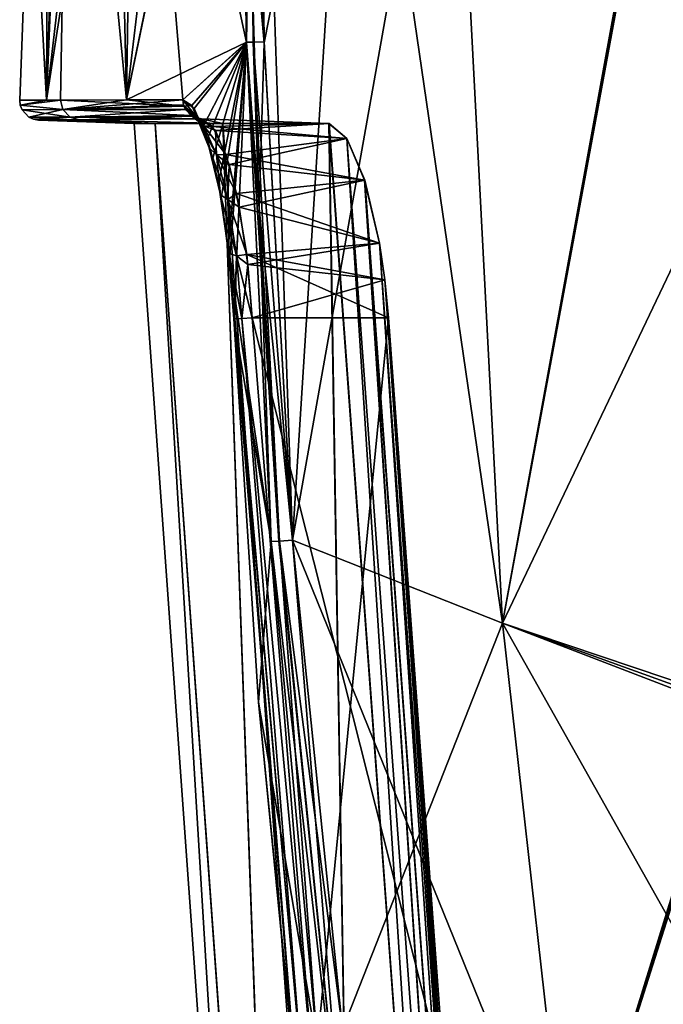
# Model space of a CAD drawing. Header units: millimetres. Extents: x -115 to 115, y -44 to 583.
# Tile 40 of 102: x -115 to -82, y 259 to 309. Entities that reach past the tile are written whole.
import ezdxf

# ---------------------------------------------------------------- set-up
doc = ezdxf.new("R2010")
doc.units = ezdxf.units.MM
doc.header["$LTSCALE"] = 67.002822
for name, color, linetype in [('310', 7, 'CONTINUOUS'), ('311', 7, 'CONTINUOUS'), ('315', 7, 'CONTINUOUS'), ('316', 7, 'CONTINUOUS'), ('317', 7, 'CONTINUOUS'), ('318', 7, 'CONTINUOUS'), ('319', 7, 'CONTINUOUS'), ('320', 7, 'CONTINUOUS'), ('326', 7, 'CONTINUOUS'), ('327', 7, 'CONTINUOUS'), ('328', 7, 'CONTINUOUS'), ('329', 7, 'CONTINUOUS'), ('330', 7, 'CONTINUOUS'), ('331', 7, 'CONTINUOUS'), ('335', 7, 'CONTINUOUS'), ('336', 7, 'CONTINUOUS'), ('337', 7, 'CONTINUOUS'), ('338', 7, 'CONTINUOUS'), ('342', 7, 'CONTINUOUS'), ('346', 7, 'CONTINUOUS'), ('361', 7, 'CONTINUOUS'), ('386', 7, 'CONTINUOUS'), ('425', 7, 'CONTINUOUS')]:
    doc.layers.add(name, color=color, linetype=linetype)

msp = doc.modelspace()

# ---------------------------------------------------------------- linework, layer by layer
at = {"layer": '310', "color": 7, "linetype": 'Continuous'}
for points in [[(-114.336, 320.112, 0), (-113.386, 335, 0), (-113.51, 305.197, -37.426), (-114.336, 320.112, 0)], [(-113.51, 305.197, -37.426), (-113.386, 335, 0), (-112.556, 334.936, -31.585), (-113.51, 305.197, -37.426)], [(-112.279, 334.914, -36.474), (-113.51, 305.197, -37.426), (-112.556, 334.936, -31.585), (-112.279, 334.914, -36.474)], [(-113.51, 305.197, -37.426), (-112.279, 334.914, -36.474), (-112.782, 305.199, -46.275), (-113.51, 305.197, -37.426)], [(-112.279, 334.914, -36.474), (-109.393, 305.206, -74.687), (-112.782, 305.199, -46.275), (-112.279, 334.914, -36.474)], [(-109.393, 305.206, -74.687), (-112.279, 334.914, -36.474), (-110.06, 334.742, -63.178), (-109.393, 305.206, -74.687)], [(-108.955, 334.657, -72.886), (-109.393, 305.206, -74.687), (-110.06, 334.742, -63.178), (-108.955, 334.657, -72.886)], [(-109.393, 305.206, -74.687), (-108.955, 334.657, -72.886), (-106.501, 305.212, -92.171), (-109.393, 305.206, -74.687)], [(-103.465, 321.017, -108.998), (-103.229, 308.157, -108.959), (-108.955, 334.657, -72.886), (-103.465, 321.017, -108.998)], [(-108.955, 334.657, -72.886), (-103.229, 308.157, -108.959), (-106.501, 305.212, -92.171), (-108.955, 334.657, -72.886)], [(-114.883, 305.194, 0), (-114.336, 320.112, 0), (-113.51, 305.197, -37.426), (-114.883, 305.194, 0)], [(-106.501, 305.212, -92.171), (-103.229, 308.157, -108.959), (-106.031, 304.923, -94.669), (-106.501, 305.212, -92.171)], [(-106.031, 304.923, -94.669), (-103.229, 308.157, -108.959), (-105.451, 303.842, -97.565), (-106.031, 304.923, -94.669)], [(-105.451, 303.842, -97.565), (-103.229, 308.157, -108.959), (-104.954, 302.213, -99.841), (-105.451, 303.842, -97.565)], [(-104.954, 302.213, -99.841), (-103.229, 308.157, -108.959), (-104.522, 300.132, -101.616), (-104.954, 302.213, -99.841)], [(-104.522, 300.132, -101.616), (-103.229, 308.157, -108.959), (-104.1, 296.941, -103.033), (-104.522, 300.132, -101.616)], [(-103.229, 308.157, -108.959), (-101.96, 282.51, -108.801), (-104.1, 296.941, -103.033), (-103.229, 308.157, -108.959)], [(-104.1, 296.941, -103.033), (-101.96, 282.51, -108.801), (-103.876, 293.957, -103.457), (-104.1, 296.941, -103.033)], [(-103.876, 293.957, -103.457), (-101.96, 282.51, -108.801), (-102.606, 274.251, -103.493), (-103.876, 293.957, -103.457)], [(-101.96, 282.51, -108.801), (-99.574, 256.491, -108.539), (-102.606, 274.251, -103.493), (-101.96, 282.51, -108.801)], [(-102.606, 274.251, -103.493), (-99.574, 256.491, -108.539), (-100.701, 254.744, -103.482), (-102.606, 274.251, -103.493)]]:
    msp.add_3dface(points, dxfattribs=at)
at = {"layer": '311', "color": 7, "linetype": 'Continuous'}
for points in [[(-114.336, 320.112, 0), (-113.51, 305.197, 37.426), (-112.279, 334.914, 36.474), (-114.336, 320.112, 0)], [(-112.279, 334.914, 36.474), (-113.51, 305.197, 37.426), (-110.06, 334.742, 63.179), (-112.279, 334.914, 36.474)], [(-113.51, 305.197, 37.426), (-108.955, 334.657, 72.886), (-110.06, 334.742, 63.179), (-113.51, 305.197, 37.426)], [(-109.393, 305.206, 74.687), (-108.955, 334.657, 72.886), (-113.51, 305.197, 37.426), (-109.393, 305.206, 74.687)], [(-108.955, 334.657, 72.886), (-109.393, 305.206, 74.687), (-105.906, 334.42, 94.586), (-108.955, 334.657, 72.886)], [(-105.906, 334.42, 94.586), (-109.393, 305.206, 74.687), (-103.43, 334.228, 109.006), (-105.906, 334.42, 94.586)], [(-103.43, 334.228, 109.006), (-109.393, 305.206, 74.687), (-103.435, 333.866, 109.007), (-103.43, 334.228, 109.006)], [(-103.435, 333.866, 109.007), (-109.393, 305.206, 74.687), (-103.23, 308.175, 108.96), (-103.435, 333.866, 109.007)], [(-114.336, 320.112, 0), (-114.883, 305.194, 0), (-113.51, 305.197, 37.426), (-114.336, 320.112, 0)], [(-109.393, 305.206, 74.687), (-106.501, 305.212, 92.171), (-103.23, 308.175, 108.96), (-109.393, 305.206, 74.687)], [(-106.501, 305.212, 92.171), (-105.911, 304.772, 95.292), (-103.23, 308.175, 108.96), (-106.501, 305.212, 92.171)], [(-105.911, 304.772, 95.292), (-105.229, 303.198, 98.607), (-103.23, 308.175, 108.96), (-105.911, 304.772, 95.292)], [(-105.229, 303.198, 98.607), (-104.672, 300.928, 101.024), (-103.23, 308.175, 108.96), (-105.229, 303.198, 98.607)], [(-104.672, 300.928, 101.024), (-104.163, 297.554, 102.86), (-103.23, 308.175, 108.96), (-104.672, 300.928, 101.024)], [(-104.163, 297.554, 102.86), (-103.876, 293.957, 103.457), (-103.23, 308.175, 108.96), (-104.163, 297.554, 102.86)], [(-103.23, 308.175, 108.96), (-103.876, 293.957, 103.457), (-101.96, 282.51, 108.801), (-103.23, 308.175, 108.96)], [(-112.782, 305.199, 46.275), (-109.393, 305.206, 74.687), (-113.51, 305.197, 37.426), (-112.782, 305.199, 46.275)], [(-103.876, 293.957, 103.457), (-102.606, 274.251, 103.493), (-101.96, 282.51, 108.801), (-103.876, 293.957, 103.457)], [(-101.96, 282.51, 108.801), (-102.606, 274.251, 103.493), (-99.574, 256.497, 108.541), (-101.96, 282.51, 108.801)], [(-102.606, 274.251, 103.493), (-100.701, 254.744, 103.482), (-99.574, 256.497, 108.541), (-102.606, 274.251, 103.493)]]:
    msp.add_3dface(points, dxfattribs=at)
at = {"layer": '315', "color": 7, "linetype": 'Continuous'}
for points in [[(-103.464, 293.976, -102.419), (-103.824, 293.959, -102.864), (-100.325, 254.789, -102.427), (-103.464, 293.976, -102.419)], [(-102.935, 294.001, -102.245), (-103.464, 293.976, -102.419), (-99.774, 254.852, -102.235), (-102.935, 294.001, -102.245)], [(-99.774, 254.852, -102.235), (-103.464, 293.976, -102.419), (-100.325, 254.789, -102.427), (-99.774, 254.852, -102.235)], [(-103.837, 293.958, -102.898), (-103.876, 293.957, -103.457), (-100.674, 254.748, -102.896), (-103.837, 293.958, -102.898)], [(-103.876, 293.957, -103.457), (-102.606, 274.251, -103.493), (-100.674, 254.748, -102.896), (-103.876, 293.957, -103.457)], [(-103.824, 293.959, -102.864), (-103.837, 293.958, -102.898), (-100.325, 254.789, -102.427), (-103.824, 293.959, -102.864)], [(-100.325, 254.789, -102.427), (-103.837, 293.958, -102.898), (-100.674, 254.748, -102.896), (-100.325, 254.789, -102.427)], [(-102.606, 274.251, -103.493), (-100.701, 254.744, -103.482), (-100.674, 254.748, -102.896), (-102.606, 274.251, -103.493)]]:
    msp.add_3dface(points, dxfattribs=at)
at = {"layer": '316', "color": 7, "linetype": 'Continuous'}
for points in [[(-106.501, 305.212, -92.171), (-106.031, 304.923, -94.669), (-106.44, 304.88, -92.16), (-106.501, 305.212, -92.171)], [(-106.44, 304.88, -92.16), (-106.031, 304.923, -94.669), (-105.785, 304.309, -95.505), (-106.44, 304.88, -92.16)], [(-106.44, 304.88, -92.16), (-105.785, 304.309, -95.505), (-106.364, 304.717, -92.146), (-106.44, 304.88, -92.16)], [(-105.785, 304.309, -95.505), (-106.074, 304.404, -92.093), (-106.364, 304.717, -92.146), (-105.785, 304.309, -95.505)], [(-106.031, 304.923, -94.669), (-105.451, 303.842, -97.565), (-105.785, 304.309, -95.505), (-106.031, 304.923, -94.669)], [(-105.785, 304.309, -95.505), (-105.417, 303.872, -95.292), (-106.074, 304.404, -92.093), (-105.785, 304.309, -95.505)], [(-106.074, 304.404, -92.093), (-105.417, 303.872, -95.292), (-106.018, 304.367, -92.083), (-106.074, 304.404, -92.093)], [(-105.417, 303.872, -95.292), (-105.553, 304.229, -91.999), (-106.018, 304.367, -92.083), (-105.417, 303.872, -95.292)], [(-105.785, 304.309, -95.505), (-105.451, 303.842, -97.565), (-105.139, 302.739, -98.501), (-105.785, 304.309, -95.505)], [(-105.785, 304.309, -95.505), (-105.139, 302.739, -98.501), (-105.417, 303.872, -95.292), (-105.785, 304.309, -95.505)], [(-104.828, 303.627, -95.466), (-105.553, 304.229, -91.999), (-105.417, 303.872, -95.292), (-104.828, 303.627, -95.466)], [(-105.451, 303.842, -97.565), (-104.954, 302.213, -99.841), (-105.139, 302.739, -98.501), (-105.451, 303.842, -97.565)], [(-105.139, 302.739, -98.501), (-104.771, 302.387, -98.167), (-105.417, 303.872, -95.292), (-105.139, 302.739, -98.501)], [(-104.771, 302.387, -98.167), (-104.828, 303.627, -95.466), (-105.417, 303.872, -95.292), (-104.771, 302.387, -98.167)], [(-104.118, 301.88, -98.532), (-104.828, 303.627, -95.466), (-104.771, 302.387, -98.167), (-104.118, 301.88, -98.532)], [(-105.139, 302.739, -98.501), (-104.954, 302.213, -99.841), (-104.562, 300.329, -100.869), (-105.139, 302.739, -98.501)], [(-105.139, 302.739, -98.501), (-104.562, 300.329, -100.869), (-104.771, 302.387, -98.167), (-105.139, 302.739, -98.501)], [(-104.954, 302.213, -99.841), (-104.522, 300.132, -101.616), (-104.562, 300.329, -100.869), (-104.954, 302.213, -99.841)], [(-104.562, 300.329, -100.869), (-104.192, 300.089, -100.448), (-104.771, 302.387, -98.167), (-104.562, 300.329, -100.869)], [(-104.192, 300.089, -100.448), (-104.118, 301.88, -98.532), (-104.771, 302.387, -98.167), (-104.192, 300.089, -100.448)], [(-103.598, 299.694, -100.51), (-104.118, 301.88, -98.532), (-104.192, 300.089, -100.448), (-103.598, 299.694, -100.51)], [(-104.562, 300.329, -100.869), (-104.522, 300.132, -101.616), (-104.11, 297.306, -102.385), (-104.562, 300.329, -100.869)], [(-104.562, 300.329, -100.869), (-104.11, 297.306, -102.385), (-104.192, 300.089, -100.448), (-104.562, 300.329, -100.869)], [(-104.522, 300.132, -101.616), (-104.1, 296.941, -103.033), (-104.11, 297.306, -102.385), (-104.522, 300.132, -101.616)], [(-104.11, 297.306, -102.385), (-103.738, 297.193, -101.915), (-104.192, 300.089, -100.448), (-104.11, 297.306, -102.385)], [(-103.738, 297.193, -101.915), (-103.598, 299.694, -100.51), (-104.192, 300.089, -100.448), (-103.738, 297.193, -101.915)], [(-103.159, 296.751, -101.866), (-103.598, 299.694, -100.51), (-103.738, 297.193, -101.915), (-103.159, 296.751, -101.866)], [(-104.1, 296.941, -103.033), (-103.876, 293.957, -103.457), (-104.11, 297.306, -102.385), (-104.1, 296.941, -103.033)], [(-103.876, 293.957, -103.457), (-103.837, 293.958, -102.898), (-104.11, 297.306, -102.385), (-103.876, 293.957, -103.457)], [(-104.11, 297.306, -102.385), (-103.837, 293.958, -102.898), (-103.738, 297.193, -101.915), (-104.11, 297.306, -102.385)], [(-103.837, 293.958, -102.898), (-103.824, 293.959, -102.864), (-103.738, 297.193, -101.915), (-103.837, 293.958, -102.898)], [(-103.824, 293.959, -102.864), (-103.464, 293.976, -102.419), (-103.738, 297.193, -101.915), (-103.824, 293.959, -102.864)], [(-103.464, 293.976, -102.419), (-103.159, 296.751, -101.866), (-103.738, 297.193, -101.915), (-103.464, 293.976, -102.419)], [(-103.464, 293.976, -102.419), (-102.935, 294.001, -102.245), (-103.159, 296.751, -101.866), (-103.464, 293.976, -102.419)]]:
    msp.add_3dface(points, dxfattribs=at)
at = {"layer": '317', "color": 7, "linetype": 'Continuous'}
for points in [[(-114.883, 305.194, 0), (-113.51, 305.197, -37.426), (-112.782, 305.199, -46.275), (-114.883, 305.194, 0)], [(-114.883, 305.194, 0), (-112.782, 305.199, -46.275), (-114.857, 304.937, 0), (-114.883, 305.194, 0)], [(-112.782, 305.199, -46.275), (-112.665, 304.713, -46.265), (-114.857, 304.937, 0), (-112.782, 305.199, -46.275)], [(-112.782, 305.199, -46.275), (-109.393, 305.206, -74.687), (-106.44, 304.88, -92.16), (-112.782, 305.199, -46.275)], [(-112.782, 305.199, -46.275), (-106.44, 304.88, -92.16), (-112.665, 304.713, -46.265), (-112.782, 305.199, -46.275)], [(-109.393, 305.206, -74.687), (-106.501, 305.212, -92.171), (-106.44, 304.88, -92.16), (-109.393, 305.206, -74.687)], [(-114.857, 304.937, 0), (-112.665, 304.713, -46.265), (-114.763, 304.694, 0), (-114.857, 304.937, 0)], [(-112.665, 304.713, -46.265), (-112.298, 304.327, -46.232), (-114.763, 304.694, 0), (-112.665, 304.713, -46.265)], [(-114.763, 304.694, 0), (-112.298, 304.327, -46.232), (-114.412, 304.322, 0), (-114.763, 304.694, 0)], [(-106.44, 304.88, -92.16), (-106.364, 304.717, -92.146), (-112.665, 304.713, -46.265), (-106.44, 304.88, -92.16)], [(-106.364, 304.717, -92.146), (-106.074, 304.404, -92.093), (-112.665, 304.713, -46.265), (-106.364, 304.717, -92.146)], [(-106.074, 304.404, -92.093), (-112.298, 304.327, -46.232), (-112.665, 304.713, -46.265), (-106.074, 304.404, -92.093)], [(-114.412, 304.322, 0), (-112.298, 304.327, -46.232), (-114.174, 304.214, 0), (-114.412, 304.322, 0)], [(-112.298, 304.327, -46.232), (-111.822, 304.185, -46.189), (-114.174, 304.214, 0), (-112.298, 304.327, -46.232)], [(-111.822, 304.185, -46.189), (-113.919, 304.172, 0), (-114.174, 304.214, 0), (-111.822, 304.185, -46.189)], [(-106.074, 304.404, -92.093), (-106.018, 304.367, -92.083), (-112.298, 304.327, -46.232), (-106.074, 304.404, -92.093)], [(-106.018, 304.367, -92.083), (-105.553, 304.229, -91.999), (-112.298, 304.327, -46.232), (-106.018, 304.367, -92.083)], [(-105.553, 304.229, -91.999), (-111.822, 304.185, -46.189), (-112.298, 304.327, -46.232), (-105.553, 304.229, -91.999)]]:
    msp.add_3dface(points, dxfattribs=at)
at = {"layer": '318', "color": 7, "linetype": 'Continuous'}
for points in [[(-113.51, 305.197, 37.426), (-114.883, 305.194, 0), (-114.857, 304.937, 0), (-113.51, 305.197, 37.426)], [(-112.782, 305.199, 46.275), (-113.51, 305.197, 37.426), (-114.857, 304.937, 0), (-112.782, 305.199, 46.275)], [(-112.782, 305.199, 46.275), (-114.857, 304.937, 0), (-112.665, 304.713, 46.265), (-112.782, 305.199, 46.275)], [(-109.393, 305.206, 74.687), (-112.782, 305.199, 46.275), (-112.665, 304.713, 46.265), (-109.393, 305.206, 74.687)], [(-106.501, 305.212, 92.171), (-109.393, 305.206, 74.687), (-112.665, 304.713, 46.265), (-106.501, 305.212, 92.171)], [(-106.501, 305.212, 92.171), (-112.665, 304.713, 46.265), (-106.464, 304.955, 92.164), (-106.501, 305.212, 92.171)], [(-114.857, 304.937, 0), (-114.763, 304.694, 0), (-112.665, 304.713, 46.265), (-114.857, 304.937, 0)], [(-114.763, 304.694, 0), (-114.412, 304.322, 0), (-112.665, 304.713, 46.265), (-114.763, 304.694, 0)], [(-112.665, 304.713, 46.265), (-114.412, 304.322, 0), (-112.298, 304.327, 46.232), (-112.665, 304.713, 46.265)], [(-106.464, 304.955, 92.164), (-112.665, 304.713, 46.265), (-106.442, 304.884, 92.16), (-106.464, 304.955, 92.164)], [(-106.442, 304.884, 92.16), (-112.665, 304.713, 46.265), (-106.363, 304.717, 92.146), (-106.442, 304.884, 92.16)], [(-112.665, 304.713, 46.265), (-112.298, 304.327, 46.232), (-106.363, 304.717, 92.146), (-112.665, 304.713, 46.265)], [(-106.363, 304.717, 92.146), (-112.298, 304.327, 46.232), (-106.075, 304.404, 92.094), (-106.363, 304.717, 92.146)], [(-114.412, 304.322, 0), (-114.174, 304.214, 0), (-112.298, 304.327, 46.232), (-114.412, 304.322, 0)], [(-114.174, 304.214, 0), (-113.919, 304.172, 0), (-112.298, 304.327, 46.232), (-114.174, 304.214, 0)], [(-112.298, 304.327, 46.232), (-113.919, 304.172, 0), (-111.822, 304.185, 46.189), (-112.298, 304.327, 46.232)], [(-106.075, 304.404, 92.094), (-112.298, 304.327, 46.232), (-106.018, 304.367, 92.083), (-106.075, 304.404, 92.094)], [(-112.298, 304.327, 46.232), (-111.822, 304.185, 46.189), (-106.018, 304.367, 92.083), (-112.298, 304.327, 46.232)], [(-106.018, 304.367, 92.083), (-111.822, 304.185, 46.189), (-105.552, 304.229, 91.998), (-106.018, 304.367, 92.083)]]:
    msp.add_3dface(points, dxfattribs=at)
at = {"layer": '319', "color": 7, "linetype": 'Continuous'}
for points in [[(-105.911, 304.772, 95.292), (-106.501, 305.212, 92.171), (-105.785, 304.31, 95.506), (-105.911, 304.772, 95.292)], [(-106.501, 305.212, 92.171), (-106.464, 304.955, 92.164), (-105.785, 304.31, 95.506), (-106.501, 305.212, 92.171)], [(-106.464, 304.955, 92.164), (-106.442, 304.884, 92.16), (-105.785, 304.31, 95.506), (-106.464, 304.955, 92.164)], [(-106.442, 304.884, 92.16), (-106.363, 304.717, 92.146), (-105.418, 303.872, 95.292), (-106.442, 304.884, 92.16)], [(-105.785, 304.31, 95.506), (-106.442, 304.884, 92.16), (-105.418, 303.872, 95.292), (-105.785, 304.31, 95.506)], [(-106.363, 304.717, 92.146), (-106.075, 304.404, 92.094), (-105.418, 303.872, 95.292), (-106.363, 304.717, 92.146)], [(-105.229, 303.198, 98.607), (-105.911, 304.772, 95.292), (-105.785, 304.31, 95.506), (-105.229, 303.198, 98.607)], [(-106.075, 304.404, 92.094), (-106.018, 304.367, 92.083), (-104.97, 303.839, 94.807), (-106.075, 304.404, 92.094)], [(-106.075, 304.404, 92.094), (-104.97, 303.839, 94.807), (-105.418, 303.872, 95.292), (-106.075, 304.404, 92.094)], [(-106.018, 304.367, 92.083), (-105.552, 304.229, 91.998), (-104.97, 303.839, 94.807), (-106.018, 304.367, 92.083)], [(-105.14, 302.74, 98.501), (-105.229, 303.198, 98.607), (-105.785, 304.31, 95.506), (-105.14, 302.74, 98.501)], [(-105.14, 302.74, 98.501), (-105.785, 304.31, 95.506), (-104.772, 302.387, 98.167), (-105.14, 302.74, 98.501)], [(-105.785, 304.31, 95.506), (-105.418, 303.872, 95.292), (-104.772, 302.387, 98.167), (-105.785, 304.31, 95.506)], [(-104.97, 303.839, 94.807), (-104.282, 302.395, 97.855), (-105.418, 303.872, 95.292), (-104.97, 303.839, 94.807)], [(-105.418, 303.872, 95.292), (-104.282, 302.395, 97.855), (-104.772, 302.387, 98.167), (-105.418, 303.872, 95.292)], [(-104.672, 300.928, 101.024), (-105.229, 303.198, 98.607), (-105.14, 302.74, 98.501), (-104.672, 300.928, 101.024)], [(-104.562, 300.33, 100.869), (-104.672, 300.928, 101.024), (-105.14, 302.74, 98.501), (-104.562, 300.33, 100.869)], [(-104.562, 300.33, 100.869), (-105.14, 302.74, 98.501), (-104.193, 300.089, 100.448), (-104.562, 300.33, 100.869)], [(-105.14, 302.74, 98.501), (-104.772, 302.387, 98.167), (-104.193, 300.089, 100.448), (-105.14, 302.74, 98.501)], [(-104.282, 302.395, 97.855), (-103.741, 300.392, 99.998), (-104.772, 302.387, 98.167), (-104.282, 302.395, 97.855)], [(-104.772, 302.387, 98.167), (-103.741, 300.392, 99.998), (-104.193, 300.089, 100.448), (-104.772, 302.387, 98.167)], [(-104.163, 297.554, 102.86), (-104.672, 300.928, 101.024), (-104.562, 300.33, 100.869), (-104.163, 297.554, 102.86)], [(-104.11, 297.306, 102.385), (-104.163, 297.554, 102.86), (-104.562, 300.33, 100.869), (-104.11, 297.306, 102.385)], [(-104.11, 297.306, 102.385), (-104.562, 300.33, 100.869), (-103.739, 297.193, 101.916), (-104.11, 297.306, 102.385)], [(-104.562, 300.33, 100.869), (-104.193, 300.089, 100.448), (-103.739, 297.193, 101.916), (-104.562, 300.33, 100.869)], [(-103.741, 300.392, 99.998), (-103.219, 297.254, 101.711), (-104.193, 300.089, 100.448), (-103.741, 300.392, 99.998)], [(-104.193, 300.089, 100.448), (-103.219, 297.254, 101.711), (-103.739, 297.193, 101.916), (-104.193, 300.089, 100.448)], [(-103.876, 293.957, 103.457), (-104.163, 297.554, 102.86), (-103.837, 293.958, 102.898), (-103.876, 293.957, 103.457)], [(-103.837, 293.958, 102.898), (-104.163, 297.554, 102.86), (-104.11, 297.306, 102.385), (-103.837, 293.958, 102.898)], [(-103.837, 293.958, 102.898), (-104.11, 297.306, 102.385), (-103.824, 293.959, 102.864), (-103.837, 293.958, 102.898)], [(-104.11, 297.306, 102.385), (-103.739, 297.193, 101.916), (-103.464, 293.976, 102.419), (-104.11, 297.306, 102.385)], [(-104.11, 297.306, 102.385), (-103.464, 293.976, 102.419), (-103.824, 293.959, 102.864), (-104.11, 297.306, 102.385)], [(-103.219, 297.254, 101.711), (-102.935, 294.001, 102.245), (-103.739, 297.193, 101.916), (-103.219, 297.254, 101.711)], [(-103.739, 297.193, 101.916), (-102.935, 294.001, 102.245), (-103.464, 293.976, 102.419), (-103.739, 297.193, 101.916)]]:
    msp.add_3dface(points, dxfattribs=at)
at = {"layer": '320', "color": 7, "linetype": 'Continuous'}
for points in [[(-103.824, 293.959, 102.864), (-103.464, 293.976, 102.419), (-100.325, 254.789, 102.427), (-103.824, 293.959, 102.864)], [(-103.464, 293.976, 102.419), (-102.935, 294.001, 102.245), (-99.774, 254.852, 102.235), (-103.464, 293.976, 102.419)], [(-103.464, 293.976, 102.419), (-99.774, 254.852, 102.235), (-100.325, 254.789, 102.427), (-103.464, 293.976, 102.419)], [(-103.876, 293.957, 103.457), (-103.837, 293.958, 102.898), (-100.674, 254.748, 102.896), (-103.876, 293.957, 103.457)], [(-100.701, 254.744, 103.482), (-102.606, 274.251, 103.493), (-103.876, 293.957, 103.457), (-100.701, 254.744, 103.482)], [(-100.701, 254.744, 103.482), (-103.876, 293.957, 103.457), (-100.674, 254.748, 102.896), (-100.701, 254.744, 103.482)], [(-103.837, 293.958, 102.898), (-103.824, 293.959, 102.864), (-100.674, 254.748, 102.896), (-103.837, 293.958, 102.898)], [(-103.824, 293.959, 102.864), (-100.325, 254.789, 102.427), (-100.674, 254.748, 102.896), (-103.824, 293.959, 102.864)]]:
    msp.add_3dface(points, dxfattribs=at)
at = {"layer": '326', "color": 7, "linetype": 'Continuous'}
for points in [[(-102.935, 294.001, -102.245), (-99.774, 254.852, -102.235), (-95.924, 294, -102), (-102.935, 294.001, -102.245)], [(-95.924, 294, -102), (-99.774, 254.852, -102.235), (-93.042, 254.825, -102), (-95.924, 294, -102)]]:
    msp.add_3dface(points, dxfattribs=at)
at = {"layer": '327', "color": 7, "linetype": 'Continuous'}
for points in [[(-105.553, 304.229, -91.999), (-104.828, 303.627, -95.466), (-98.988, 304, -92), (-105.553, 304.229, -91.999)], [(-98.988, 304, -92), (-104.828, 303.627, -95.466), (-98.065, 303.229, -95.851), (-98.988, 304, -92)], [(-104.828, 303.627, -95.466), (-104.118, 301.88, -98.532), (-98.065, 303.229, -95.851), (-104.828, 303.627, -95.466)], [(-98.065, 303.229, -95.851), (-104.118, 301.88, -98.532), (-97.154, 301.074, -99.069), (-98.065, 303.229, -95.851)], [(-104.118, 301.88, -98.532), (-103.598, 299.694, -100.51), (-97.154, 301.074, -99.069), (-104.118, 301.88, -98.532)], [(-97.154, 301.074, -99.069), (-103.598, 299.694, -100.51), (-96.395, 297.845, -101.231), (-97.154, 301.074, -99.069)], [(-103.598, 299.694, -100.51), (-103.159, 296.751, -101.866), (-96.395, 297.845, -101.231), (-103.598, 299.694, -100.51)], [(-96.395, 297.845, -101.231), (-103.159, 296.751, -101.866), (-96.116, 295.962, -101.806), (-96.395, 297.845, -101.231)], [(-103.159, 296.751, -101.866), (-102.935, 294.001, -102.245), (-96.116, 295.962, -101.806), (-103.159, 296.751, -101.866)], [(-102.935, 294.001, -102.245), (-95.924, 294, -102), (-96.116, 295.962, -101.806), (-102.935, 294.001, -102.245)]]:
    msp.add_3dface(points, dxfattribs=at)
at = {"layer": '328', "color": 7, "linetype": 'Continuous'}
for points in [[(-113.919, 304.172, 0), (-111.822, 304.185, -46.189), (-109, 304, 0), (-113.919, 304.172, 0)], [(-111.822, 304.185, -46.189), (-105.553, 304.229, -91.999), (-104.444, 303.999, -62.2), (-111.822, 304.185, -46.189)], [(-109, 304, 0), (-111.822, 304.185, -46.189), (-107.924, 303.998, -30.193), (-109, 304, 0)], [(-107.924, 303.998, -30.193), (-111.822, 304.185, -46.189), (-104.444, 303.999, -62.2), (-107.924, 303.998, -30.193)], [(-105.553, 304.229, -91.999), (-98.988, 304, -92), (-104.444, 303.999, -62.2), (-105.553, 304.229, -91.999)]]:
    msp.add_3dface(points, dxfattribs=at)
at = {"layer": '329', "color": 7, "linetype": 'Continuous'}
for points in [[(-111.822, 304.185, 46.189), (-113.919, 304.172, 0), (-107.925, 303.998, 30.178), (-111.822, 304.185, 46.189)], [(-113.919, 304.172, 0), (-109, 304, 0), (-107.925, 303.998, 30.178), (-113.919, 304.172, 0)], [(-105.552, 304.229, 91.998), (-111.822, 304.185, 46.189), (-104.449, 303.999, 62.168), (-105.552, 304.229, 91.998)], [(-104.449, 303.999, 62.168), (-111.822, 304.185, 46.189), (-107.925, 303.998, 30.178), (-104.449, 303.999, 62.168)], [(-98.989, 304, 91.999), (-105.552, 304.229, 91.998), (-104.449, 303.999, 62.168), (-98.989, 304, 91.999)]]:
    msp.add_3dface(points, dxfattribs=at)
at = {"layer": '330', "color": 7, "linetype": 'Continuous'}
for points in [[(-104.97, 303.839, 94.807), (-105.552, 304.229, 91.998), (-98.989, 304, 91.999), (-104.97, 303.839, 94.807)], [(-104.97, 303.839, 94.807), (-98.989, 304, 91.999), (-98.067, 303.231, 95.845), (-104.97, 303.839, 94.807)], [(-104.282, 302.395, 97.855), (-104.97, 303.839, 94.807), (-98.067, 303.231, 95.845), (-104.282, 302.395, 97.855)], [(-97.157, 301.083, 99.059), (-104.282, 302.395, 97.855), (-98.067, 303.231, 95.845), (-97.157, 301.083, 99.059)], [(-103.741, 300.392, 99.998), (-104.282, 302.395, 97.855), (-97.157, 301.083, 99.059), (-103.741, 300.392, 99.998)], [(-96.396, 297.852, 101.228), (-103.741, 300.392, 99.998), (-97.157, 301.083, 99.059), (-96.396, 297.852, 101.228)], [(-103.219, 297.254, 101.711), (-103.741, 300.392, 99.998), (-96.396, 297.852, 101.228), (-103.219, 297.254, 101.711)], [(-96.117, 295.965, 101.805), (-103.219, 297.254, 101.711), (-96.396, 297.852, 101.228), (-96.117, 295.965, 101.805)], [(-102.935, 294.001, 102.245), (-103.219, 297.254, 101.711), (-95.924, 294, 102), (-102.935, 294.001, 102.245)], [(-95.924, 294, 102), (-103.219, 297.254, 101.711), (-96.117, 295.965, 101.805), (-95.924, 294, 102)]]:
    msp.add_3dface(points, dxfattribs=at)
at = {"layer": '331', "color": 7, "linetype": 'Continuous'}
for points in [[(-99.774, 254.852, 102.235), (-102.935, 294.001, 102.245), (-93.042, 254.825, 102), (-99.774, 254.852, 102.235)], [(-102.935, 294.001, 102.245), (-95.924, 294, 102), (-93.042, 254.825, 102), (-102.935, 294.001, 102.245)]]:
    msp.add_3dface(points, dxfattribs=at)
at = {"layer": '335', "color": 7, "linetype": 'Continuous'}
for points in [[(-103.229, 308.157, -108.959), (-103.465, 321.017, -108.998), (-103.098, 316.738, -109.939), (-103.229, 308.157, -108.959)], [(-102.317, 308.14, -110.824), (-103.098, 316.738, -109.939), (-102.61, 320.977, -110.796), (-102.317, 308.14, -110.824)], [(-102.576, 299.624, -109.916), (-103.229, 308.157, -108.959), (-103.098, 316.738, -109.939), (-102.576, 299.624, -109.916)], [(-102.576, 299.624, -109.916), (-103.098, 316.738, -109.939), (-102.317, 308.14, -110.824), (-102.576, 299.624, -109.916)], [(-101.96, 282.51, -108.801), (-103.229, 308.157, -108.959), (-101.571, 282.529, -109.878), (-101.96, 282.51, -108.801)], [(-101.571, 282.529, -109.878), (-103.229, 308.157, -108.959), (-102.576, 299.624, -109.916), (-101.571, 282.529, -109.878)], [(-100.866, 282.584, -110.952), (-102.576, 299.624, -109.916), (-102.317, 308.14, -110.824), (-100.866, 282.584, -110.952)], [(-101.571, 282.529, -109.878), (-102.576, 299.624, -109.916), (-101.539, 282.531, -109.941), (-101.571, 282.529, -109.878)], [(-102.576, 299.624, -109.916), (-100.866, 282.584, -110.952), (-101.539, 282.531, -109.941), (-102.576, 299.624, -109.916)]]:
    msp.add_3dface(points, dxfattribs=at)
at = {"layer": '336', "color": 7, "linetype": 'Continuous'}
for points in [[(-101.96, 282.51, -108.801), (-101.571, 282.529, -109.878), (-98.057, 248.413, -109.837), (-101.96, 282.51, -108.801)], [(-99.574, 256.491, -108.539), (-101.96, 282.51, -108.801), (-98.057, 248.413, -109.837), (-99.574, 256.491, -108.539)], [(-101.571, 282.529, -109.878), (-101.539, 282.531, -109.941), (-98.057, 248.413, -109.837), (-101.571, 282.529, -109.878)], [(-101.539, 282.531, -109.941), (-100.866, 282.584, -110.952), (-98.298, 257.435, -111.164), (-101.539, 282.531, -109.941)], [(-98.057, 248.413, -109.837), (-101.539, 282.531, -109.941), (-98.298, 257.435, -111.164), (-98.057, 248.413, -109.837)]]:
    msp.add_3dface(points, dxfattribs=at)
at = {"layer": '337', "color": 7, "linetype": 'Continuous'}
for points in [[(-101.96, 282.51, 108.801), (-99.574, 256.497, 108.541), (-101.539, 282.531, 109.941), (-101.96, 282.51, 108.801)], [(-101.539, 282.531, 109.941), (-98.057, 248.413, 109.837), (-100.867, 282.584, 110.952), (-101.539, 282.531, 109.941)], [(-101.539, 282.531, 109.941), (-99.574, 256.497, 108.541), (-98.057, 248.413, 109.837), (-101.539, 282.531, 109.941)], [(-100.867, 282.584, 110.952), (-98.057, 248.413, 109.837), (-98.298, 257.436, 111.164), (-100.867, 282.584, 110.952)]]:
    msp.add_3dface(points, dxfattribs=at)
at = {"layer": '338', "color": 7, "linetype": 'Continuous'}
for points in [[(-103.435, 333.866, 109.007), (-103.23, 308.175, 108.96), (-103.136, 333.858, 109.951), (-103.435, 333.866, 109.007)], [(-103.23, 308.175, 108.96), (-102.888, 308.179, 109.948), (-103.136, 333.858, 109.951), (-103.23, 308.175, 108.96)], [(-102.888, 308.179, 109.948), (-102.319, 308.196, 110.824), (-103.136, 333.858, 109.951), (-102.888, 308.179, 109.948)], [(-103.136, 333.858, 109.951), (-102.319, 308.196, 110.824), (-102.613, 333.848, 110.793), (-103.136, 333.858, 109.951)], [(-103.23, 308.175, 108.96), (-101.96, 282.51, 108.801), (-102.888, 308.179, 109.948), (-103.23, 308.175, 108.96)], [(-102.888, 308.179, 109.948), (-100.867, 282.584, 110.952), (-102.319, 308.196, 110.824), (-102.888, 308.179, 109.948)], [(-101.96, 282.51, 108.801), (-101.539, 282.531, 109.941), (-102.888, 308.179, 109.948), (-101.96, 282.51, 108.801)], [(-101.539, 282.531, 109.941), (-100.867, 282.584, 110.952), (-102.888, 308.179, 109.948), (-101.539, 282.531, 109.941)]]:
    msp.add_3dface(points, dxfattribs=at)
at = {"layer": '342', "color": 7, "linetype": 'Continuous'}
for points in [[(-98.298, 257.435, -111.164), (-100.866, 282.584, -110.952), (-86.598, 247.382, -122.165), (-98.298, 257.435, -111.164)], [(-86.598, 247.382, -122.165), (-100.866, 282.584, -110.952), (-90.077, 278.325, -122.067), (-86.598, 247.382, -122.165)], [(-86.598, 247.382, -122.165), (-90.077, 278.325, -122.067), (-75.683, 252.766, -132.235), (-86.598, 247.382, -122.165)], [(-75.683, 252.766, -132.235), (-90.077, 278.325, -122.067), (-78.216, 273.753, -132.131), (-75.683, 252.766, -132.235)], [(-78.216, 273.753, -132.131), (-90.077, 278.325, -122.067), (-78.247, 274.046, -132.13), (-78.216, 273.753, -132.131)], [(-78.247, 274.046, -132.13), (-90.077, 278.325, -122.067), (-78.277, 274.338, -132.129), (-78.247, 274.046, -132.13)]]:
    msp.add_3dface(points, dxfattribs=at)
at = {"layer": '346', "color": 7, "linetype": 'Continuous'}
for points in [[(-100.867, 282.584, 110.952), (-98.298, 257.436, 111.164), (-90.076, 278.325, 122.067), (-100.867, 282.584, 110.952)], [(-98.298, 257.436, 111.164), (-86.597, 247.382, 122.166), (-90.076, 278.325, 122.067), (-98.298, 257.436, 111.164)], [(-90.076, 278.325, 122.067), (-86.597, 247.382, 122.166), (-78.277, 274.338, 132.129), (-90.076, 278.325, 122.067)], [(-78.277, 274.338, 132.129), (-86.597, 247.382, 122.166), (-78.247, 274.046, 132.13), (-78.277, 274.338, 132.129)], [(-78.247, 274.046, 132.13), (-86.597, 247.382, 122.166), (-78.216, 273.753, 132.131), (-78.247, 274.046, 132.13)], [(-78.216, 273.753, 132.131), (-86.597, 247.382, 122.166), (-75.68, 252.768, 132.238), (-78.216, 273.753, 132.131)]]:
    msp.add_3dface(points, dxfattribs=at)
at = {"layer": '361', "color": 7, "linetype": 'Continuous'}
for points in [[(-102.319, 308.196, 110.824), (-100.867, 282.584, 110.952), (-102.613, 333.848, 110.793), (-102.319, 308.196, 110.824)], [(-102.613, 333.848, 110.793), (-100.867, 282.584, 110.952), (-97.787, 331.178, 116.529), (-102.613, 333.848, 110.793)], [(-100.867, 282.584, 110.952), (-90.076, 278.325, 122.067), (-97.787, 331.178, 116.529), (-100.867, 282.584, 110.952)], [(-97.787, 331.178, 116.529), (-90.076, 278.325, 122.067), (-92.699, 328.564, 122.047), (-97.787, 331.178, 116.529)], [(-90.076, 278.325, 122.067), (-81.814, 323.263, 132.339), (-92.699, 328.564, 122.047), (-90.076, 278.325, 122.067)], [(-90.076, 278.325, 122.067), (-81.802, 322.989, 132.335), (-81.814, 323.263, 132.339), (-90.076, 278.325, 122.067)], [(-90.076, 278.325, 122.067), (-78.277, 274.338, 132.129), (-81.802, 322.989, 132.335), (-90.076, 278.325, 122.067)]]:
    msp.add_3dface(points, dxfattribs=at)
at = {"layer": '386', "color": 7, "linetype": 'Continuous'}
for points in [[(-102.317, 308.14, -110.824), (-102.61, 320.977, -110.796), (-97.787, 331.178, -116.529), (-102.317, 308.14, -110.824)], [(-100.866, 282.584, -110.952), (-102.317, 308.14, -110.824), (-97.787, 331.178, -116.529), (-100.866, 282.584, -110.952)], [(-100.866, 282.584, -110.952), (-97.787, 331.178, -116.529), (-92.699, 328.565, -122.047), (-100.866, 282.584, -110.952)], [(-90.077, 278.325, -122.067), (-100.866, 282.584, -110.952), (-92.699, 328.565, -122.047), (-90.077, 278.325, -122.067)], [(-81.825, 323.538, -132.343), (-90.077, 278.325, -122.067), (-92.699, 328.565, -122.047), (-81.825, 323.538, -132.343)], [(-90.077, 278.325, -122.067), (-81.825, 323.538, -132.343), (-81.814, 323.264, -132.339), (-90.077, 278.325, -122.067)], [(-81.802, 322.989, -132.335), (-90.077, 278.325, -122.067), (-81.814, 323.264, -132.339), (-81.802, 322.989, -132.335)], [(-80.412, 298.577, -132.119), (-90.077, 278.325, -122.067), (-81.802, 322.989, -132.335), (-80.412, 298.577, -132.119)], [(-78.277, 274.338, -132.129), (-90.077, 278.325, -122.067), (-80.412, 298.577, -132.119), (-78.277, 274.338, -132.129)]]:
    msp.add_3dface(points, dxfattribs=at)
at = {"layer": '425', "color": 7, "linetype": 'Continuous'}
for points in [[(-102, 206, 0), (-109, 304, 0), (-107.924, 303.998, -30.193), (-102, 206, 0)], [(-109, 304, 0), (-102, 206, 0), (-107.925, 303.998, 30.178), (-109, 304, 0)], [(-100.907, 206.002, 30.187), (-104.449, 303.999, 62.168), (-107.925, 303.998, 30.178), (-100.907, 206.002, 30.187)], [(-102, 206, 0), (-100.907, 206.002, 30.187), (-107.925, 303.998, 30.178), (-102, 206, 0)], [(-100.906, 206.002, -30.201), (-107.924, 303.998, -30.193), (-104.444, 303.999, -62.2), (-100.906, 206.002, -30.201)], [(-100.906, 206.002, -30.201), (-102, 206, 0), (-107.924, 303.998, -30.193), (-100.906, 206.002, -30.201)], [(-97.371, 206.001, 62.18), (-98.989, 304, 91.999), (-104.449, 303.999, 62.168), (-97.371, 206.001, 62.18)], [(-100.907, 206.002, 30.187), (-97.371, 206.001, 62.18), (-104.449, 303.999, 62.168), (-100.907, 206.002, 30.187)], [(-98.988, 304, -92), (-97.366, 206.001, -62.21), (-104.444, 303.999, -62.2), (-98.988, 304, -92)], [(-97.366, 206.001, -62.21), (-100.906, 206.002, -30.201), (-104.444, 303.999, -62.2), (-97.366, 206.001, -62.21)], [(-97.371, 206.001, 62.18), (-91.818, 206, 92), (-98.989, 304, 91.999), (-97.371, 206.001, 62.18)], [(-98.989, 304, 91.999), (-91.818, 206, 92), (-98.067, 303.231, 95.845), (-98.989, 304, 91.999)], [(-91.818, 206, -92), (-97.366, 206.001, -62.21), (-98.988, 304, -92), (-91.818, 206, -92)], [(-91.818, 206, -92), (-98.988, 304, -92), (-98.065, 303.229, -95.851), (-91.818, 206, -92)], [(-91.818, 206, 92), (-90.996, 206.764, 95.832), (-98.067, 303.231, 95.845), (-91.818, 206, 92)], [(-90.996, 206.764, 95.832), (-97.157, 301.083, 99.059), (-98.067, 303.231, 95.845), (-90.996, 206.764, 95.832)], [(-90.997, 206.761, -95.827), (-91.818, 206, -92), (-98.065, 303.229, -95.851), (-90.997, 206.761, -95.827)], [(-90.997, 206.761, -95.827), (-98.065, 303.229, -95.851), (-97.154, 301.074, -99.069), (-90.997, 206.761, -95.827)], [(-90.996, 206.764, 95.832), (-90.385, 208.922, 99.064), (-97.157, 301.083, 99.059), (-90.996, 206.764, 95.832)], [(-90.385, 208.922, 99.064), (-96.396, 297.852, 101.228), (-97.157, 301.083, 99.059), (-90.385, 208.922, 99.064)], [(-90.387, 208.914, -99.056), (-90.997, 206.761, -95.827), (-97.154, 301.074, -99.069), (-90.387, 208.914, -99.056)], [(-90.387, 208.914, -99.056), (-97.154, 301.074, -99.069), (-96.395, 297.845, -101.231), (-90.387, 208.914, -99.056)], [(-90.385, 208.922, 99.064), (-90.193, 210.434, 100.308), (-96.396, 297.852, 101.228), (-90.385, 208.922, 99.064)], [(-90.193, 210.434, 100.308), (-96.117, 295.965, 101.805), (-96.396, 297.852, 101.228), (-90.193, 210.434, 100.308)], [(-90.194, 210.426, -100.302), (-90.387, 208.914, -99.056), (-96.395, 297.845, -101.231), (-90.194, 210.426, -100.302)], [(-90.194, 210.426, -100.302), (-96.395, 297.845, -101.231), (-96.116, 295.962, -101.806), (-90.194, 210.426, -100.302)], [(-90.193, 210.434, 100.308), (-90.092, 212.169, 101.237), (-96.117, 295.965, 101.805), (-90.193, 210.434, 100.308)], [(-90.092, 212.169, 101.237), (-95.924, 294, 102), (-96.117, 295.965, 101.805), (-90.092, 212.169, 101.237)], [(-95.924, 294, -102), (-90.194, 210.426, -100.302), (-96.116, 295.962, -101.806), (-95.924, 294, -102)], [(-95.924, 294, 102), (-90.092, 212.169, 101.237), (-93.042, 254.825, 102), (-95.924, 294, 102)], [(-90.092, 212.163, -101.235), (-90.194, 210.426, -100.302), (-95.924, 294, -102), (-90.092, 212.163, -101.235)], [(-90.092, 212.163, -101.235), (-95.924, 294, -102), (-93.042, 254.825, -102), (-90.092, 212.163, -101.235)]]:
    msp.add_3dface(points, dxfattribs=at)

doc.saveas('drawing.dxf')
